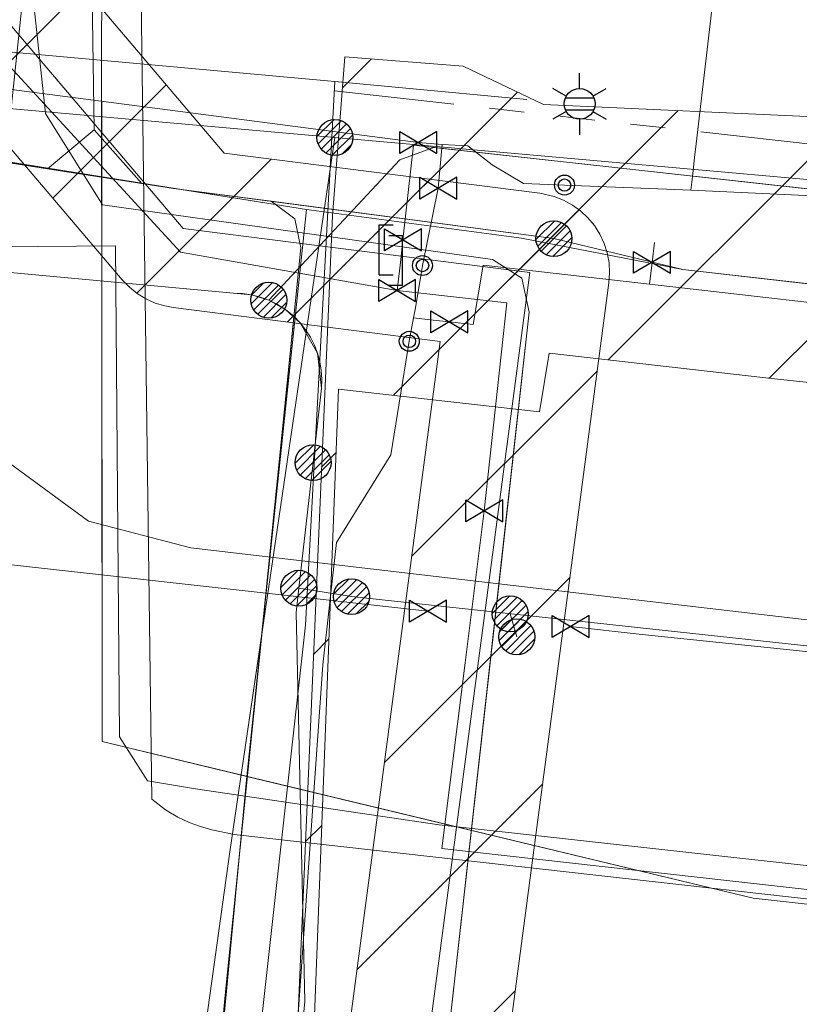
# Model space of a CAD drawing. Header units: metres. Extents: x 197355 to 199157, y 355772 to 356286.
# Tile 202 of 256: x 198073 to 198093, y 356124 to 356149. Entities that reach past the tile are written whole.
import ezdxf
from ezdxf.enums import TextEntityAlignment as Align
from ezdxf.lldxf.tags import DXFTag

# ---------------------------------------------------------------- set-up
doc = ezdxf.new("R2010")
doc.units = ezdxf.units.M
doc.linetypes.add('RI-GWA', pattern=[18.450000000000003, 6, -1.8, 1.75, -1.8, 1.75, -1.8, 1.75, -1.8])
for name, color, linetype, lineweight in [('B-WE-KL-BRANDSTOF_ENEXISNETBEHEERB.V.-G', 40, 'KL-BRANDSTOF-N', 18), ('B-WE-KL-BRANDSTOF_ENEXISNETBEHEERB.V.-V', 40, 'Continuous', 18), ('B-WE-KL-DATA_ENEXISNETBEHEERB.V.-G', 90, 'KL-DATA-N', 18), ('B-WE-KL-DATA_HULPSTUK_KPNB.V.-S', 90, 'Continuous', 25), ('B-WE-KL-DATA_KABELBUNDEL_KPNB.V.-G', 90, 'Continuous', 18), ('B-WE-KL-DATA_KABELBUNDEL_ZIGGOB.V.-G', 94, 'Continuous', 18), ('B-WE-KL-DATA_TELECOM_EUROFIBERNEDERLANDB.V.-G', 98, 'KL-TELECOM-ALGEMEEN-N', 18), ('B-WE-KL-DATA_TELECOM_REGGEFIBEROPERATORB.V.-G', 90, 'KL-TELECOM-ALGEMEEN-N', 18), ('B-WE-KL-DATA_TELECOM_TMOBILENETHERLANDSB.V.-G', 128, 'KL-TELECOM-ALGEMEEN-N', 18), ('B-WE-KL-DATA_TELECOM_ZIGGOB.V.-G', 94, 'KL-TELECOM-ALGEMEEN-N', 18), ('B-WE-KL-DATA_ZIGGOB.V.-G', 94, 'KL-DATA-N', 18), ('B-WE-KL-ET_LS_ENEXISNETBEHEERB.V.-G', 190, 'KL-LS-N', 18), ('B-WE-KL-ET_LS_HULPSTUK_ENEXISNETBEHEERB.V.-G', 190, 'Continuous', 18), ('B-WE-KL-ET_LS_HULPSTUK_ENEXISNETBEHEERB.V.-S', 190, 'Continuous', 25), ('B-WE-KL-ET_LS_KABELBUNDEL_ENEXISNETBEHEERB.V.-G', 190, 'KL-BUNDEL-N', 18), ('B-WE-KL-ET_MS_10 kV_ENEXISNETBEHEERB.V.-G', 130, 'KL-MS-N', 18), ('B-WE-KL-ET_MS_ENEXISNETBEHEERB.V.-G', 130, 'KL-MS-N', 18), ('B-WE-KL-ET_MS_HULPSTUK_MOF_ENEXISNETBEHEERB.V.-S', 130, 'Continuous', 25), ('B-WE-KL-GAS_HD_ENEXISNETBEHEERB.V.-G', 30, 'KL-GAS-HD-N', 18), ('B-WE-KL-GAS_HULPSTUK_ENEXISNETBEHEERB.V.-S', 30, 'Continuous', 25), ('B-WE-KL-GAS_LD_ENEXISNETBEHEERB.V.-G', 50, 'KL-GAS-LD-N', 18), ('B-WE-KL-GAS_LD_HOOFDLEIDING_30 MBAR_PVC_160_ENEXISNETBEHEERB.V.-G', 50, 'KL-GAS-LD-N', 18), ('B-WE-KL-GAS_LD_HOOFDLEIDING_30 MBAR_PVC_ENEXISNETBEHEERB.V.-G', 50, 'KL-GAS-LD-N', 18), ('B-WE-KL-WATER_HULPSTUK_NVWATERLEIDINGMAATSCHAPPIJLIMBURG-S', 170, 'Continuous', 25), ('B-WE-KL-WATER_TRANSPORTLEIDING_NVWATERLEIDINGMAATSCHAPPIJLIMBURG-G', 170, 'KL-WATER-TR-N', 18), ('B-WE-KL-WATER_TRANSPORTLEIDING_NVWATERLEIDINGMAATSCHAPPIJLIMBURG-V', 170, 'Continuous', 18), ('B-WE-RI-GWA_GEMEENTEROERMOND-G', 30, 'RI-GWA', 18)]:
    doc.layers.add(name, color=color, linetype=linetype, lineweight=lineweight)
doc.styles.add('NLCS-ISO', font='NLCS-ISO.ttf')
doc.styles.get("Standard").update_dxf_attribs({"font": 'isocp.shx'})
tags = doc.linetypes.add('KL-BRANDSTOF-N', pattern='A,4,-0.5,[105,NLCS.SHX,S=0.5,R=0,X=0.75,Y=0],-2,4,-1,["B",Standard,S=1,R=0,X=-0.15,Y=-0.5],-1.5', length=13).pattern_tags.tags
tags[18] = DXFTag(74, 10)
doc.linetypes.add('KL-BUNDEL-N', pattern='A,28,-5,[103,NLCS.SHX,S=1.25,R=0,X=0,Y=0],-5,[103,NLCS.SHX,S=1.25,R=0,X=0,Y=0],-5,[103,NLCS.SHX,S=1.25,R=0,X=0,Y=0],-5,[103,NLCS.SHX,S=1.25,R=0,X=0,Y=0],-5', length=53)
tags = doc.linetypes.add('KL-DATA-N', pattern='A,4,-1,[101,NLCS.SHX,S=0.5,R=0,X=0,Y=0],-1,4,-1,["D",Standard,S=1,R=0,X=-0.25,Y=-0.5],-1.5', length=12.5).pattern_tags.tags
tags[18] = DXFTag(74, 10)
tags = doc.linetypes.add('KL-GAS-HD-N', pattern='A,4,-1,[69,NLCS.SHX,S=0.5,R=0,X=0,Y=0],-1,4,-1,["H",Standard,S=1,R=0,X=0,Y=-0.5],-2', length=13).pattern_tags.tags
tags[18] = DXFTag(74, 10)
tags = doc.linetypes.add('KL-GAS-LD-N', pattern='A,4,-1,[69,NLCS.SHX,S=0.5,R=0,X=0,Y=0],-1,4,-1,["L",Standard,S=1,R=0,X=0.25,Y=-0.5],-2', length=13).pattern_tags.tags
tags[18] = DXFTag(74, 10)
tags = doc.linetypes.add('KL-LS-N', pattern='A,4,-1,[103,NLCS.SHX,S=0.75,R=0,X=0,Y=0],-1,4,-1,["L",Standard,S=1,R=0,X=0,Y=-0.5],-2', length=13).pattern_tags.tags
tags[18] = DXFTag(74, 10)
tags = doc.linetypes.add('KL-MS-N', pattern='A,4,-1,[103,NLCS.SHX,S=0.75,R=0,X=0,Y=0],-1,4,-1,["M",Standard,S=1,R=0,X=0,Y=-0.5],-2', length=13).pattern_tags.tags
tags[18] = DXFTag(74, 10)
doc.linetypes.add('KL-TELECOM-ALGEMEEN-N', pattern='A,7,-1,[101,NLCS.SHX,S=0.5,R=0,X=0,Y=0],-1', length=9)
doc.linetypes.add('KL-WATER-TR-N', pattern='A,7,-0.5,[168,NLCS.SHX,S=0.75,R=0,X=0.75,Y=0],-2,[168,NLCS.SHX,S=0.75,R=0,X=0.75,Y=0],-2', length=11.5)
pattern_1 = [(45, (0, 0), (-2.245064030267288, 2.245064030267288), [])]

# ---------------------------------------------------------------- blocks, each defined once
blk = doc.blocks.new('SKL-ET_HULP_MOF-SO')
h = blk.add_hatch()
h.set_pattern_fill('ANSI31', color=256, scale=6, style=0)
h.set_pattern_definition([(45, (-2.250000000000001, -126.9820083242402), (-0.5303300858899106, 0.5303300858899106), [])])
edge = h.paths.add_edge_path()
edge.add_arc((0, 0), 2.25, 0, 360)
at = {"linetype": 'Continuous'}
blk.add_circle((0, 0), 2.25, dxfattribs=at)
blk = doc.blocks.new('SKL-WTB_HULP_AFSLUITER-SO')
for p, q in [((2.303946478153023, 1.373199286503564), (-2.303946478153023, -1.373199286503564)), ((-2.303946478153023, 1.373199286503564), (2.303946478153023, -1.373199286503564)), ((2.303946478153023, -1.373199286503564), (2.303946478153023, 1.373199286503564))]:
    blk.add_line(p, q)
at = {"ltscale": 0.1}
blk.add_line((-2.303946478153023, -1.373199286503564), (-2.303946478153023, 1.373199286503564), dxfattribs=at)
blk = doc.blocks.new('SKL-WTB_HULP_VERLOOPSTUK-SO')
for p, q in [((-0.5394858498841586, -0.3828538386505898), (-0.5394858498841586, 0.8671461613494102)), ((-0.5394858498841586, 0.8671461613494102), (-0.1930833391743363, 0.8671461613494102)), ((0.04827083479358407, 0.5980948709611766), (-0.2981316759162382, 0.5980948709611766)), ((0.04827083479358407, -0.6519051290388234), (0.04827083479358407, 0.5980948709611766)), ((-0.5394858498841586, -0.3828538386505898), (-0.1930833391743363, -0.3828538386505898)), ((0.04827083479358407, -0.6519051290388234), (-0.2981316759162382, -0.6519051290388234))]:
    blk.add_line(p, q)
blk = doc.blocks.new('B-SIE-WEG_LICHTMAST-SO')
at = {"ltscale": 0.1}
for p, q in [((2.544954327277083e-10, 0.3857625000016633), (5.089692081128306e-10, 0.77152500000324)), ((-0.3340803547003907, 0.1928812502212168), (-0.6681599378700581, 0.3857625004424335)), ((0.3340803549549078, 0.1928812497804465), (0.6681599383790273, 0.3857624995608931)), ((-0.3340803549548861, -0.1928812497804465), (-0.6681599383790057, -0.3857624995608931)), ((0.3340803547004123, -0.1928812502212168), (0.6681599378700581, -0.3857625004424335)), ((-2.544954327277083e-10, -0.3857625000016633), (-5.089475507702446e-10, -0.77152500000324))]:
    blk.add_line(p, q, dxfattribs=at)
at = {"flags": 128}
for points in [[(-0.3543824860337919, 0.1523999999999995), (0.3543824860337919, 0.1523999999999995)], [(-0.3543824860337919, -0.1523999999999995), (0.3543824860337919, -0.1523999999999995)]]:
    blk.add_lwpolyline(points, dxfattribs=at)
at = {"ltscale": 0.1}
blk.add_circle((0, 0), 0.3857625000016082, dxfattribs=at)
at = {"style": 'NLCS-ISO'}
blk.add_attdef('TYPE', text='', height=0.54864, dxfattribs=at).set_placement((5.089692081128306e-10, 0.77152500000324), align=Align.BOTTOM_CENTER)
blk = doc.blocks.new('SIE-WEG_AFVALBAK_TYPE_01')
for centre, radius in [((0, 0), 0.25), ((-2.384185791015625e-10, 0), 0.1558781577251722)]:
    blk.add_circle(centre, radius)

msp = doc.modelspace()

# ---------------------------------------------------------------- hatches: boundary and pattern name
at = {"layer": 'B-WE-KL-BRANDSTOF_ENEXISNETBEHEERB.V.-V'}
h = msp.add_hatch(dxfattribs=at)
h.set_pattern_fill('ANSI31', color=256, style=0)
h.set_pattern_definition(pattern_1)
h.paths.add_polyline_path([(198083.254, 356119.038), (198083.506, 356119.071), (198083.751, 356119.136), (198083.985, 356119.231), (198084.205, 356119.355), (198084.407, 356119.505), (198084.59, 356119.68), (198084.749, 356119.878), (198084.882, 356120.093), (198084.986, 356120.322), (198085.061, 356120.565), (198085.1, 356120.771), (198087.954, 356142.369), (198087.971, 356142.622), (198087.956, 356142.873), (198087.91, 356143.122), (198087.832, 356143.362), (198087.725, 356143.593), (198087.589, 356143.806), (198087.429, 356144), (198087.245, 356144.173), (198087.04, 356144.321), (198086.818, 356144.443), (198086.581, 356144.536), (198086.224, 356144.615), (198078.32, 356145.624), (198070.8, 356154.484), (198070.623, 356154.747), (198070.452, 356154.933), (198070.257, 356155.097), (198070.046, 356155.233), (198069.817, 356155.343), (198069.577, 356155.422), (198069.33, 356155.471), (198069.076, 356155.488), (198068.824, 356155.473), (198068.577, 356155.426), (198068.336, 356155.349), (198068.106, 356155.241), (198067.894, 356155.106), (198067.698, 356154.944), (198067.526, 356154.76), (198067.378, 356154.555), (198067.256, 356154.332), (198067.164, 356154.098), (198067.102, 356153.852), (198067.075, 356153.644), (198067.074, 356153.252), (198067.113, 356153.003), (198067.156, 356152.842), (198067.245, 356152.607), (198067.365, 356152.384), (198067.54, 356152.143), (198075.772, 356142.444), (198075.948, 356142.261), (198076.144, 356142.104), (198076.361, 356141.971), (198076.591, 356141.867), (198076.833, 356141.793), (198077.043, 356141.754), (198083.725, 356140.901), (198081.134, 356121.295), (198081.117, 356121.044), (198081.132, 356120.79), (198081.178, 356120.543), (198081.255, 356120.302), (198081.363, 356120.072), (198081.499, 356119.858), (198081.659, 356119.664), (198081.844, 356119.49), (198082.048, 356119.343), (198082.271, 356119.221), (198082.505, 356119.129), (198082.75, 356119.067), (198083.003, 356119.036)])
at = {"layer": 'B-WE-KL-WATER_TRANSPORTLEIDING_NVWATERLEIDINGMAATSCHAPPIJLIMBURG-V'}
h = msp.add_hatch(dxfattribs=at)
h.set_pattern_fill('ANSI31', color=256, style=0)
h.set_pattern_definition(pattern_1)
h.paths.add_polyline_path([(198389.278, 356067.428), (198388.506, 356061.701), (198372.807, 356064.307), (198345.277, 356068.972), (198296.896, 356076.118), (198259.498, 356081.427), (198235.246, 356084.454), (198216.515, 356086.349), (198194.901, 356088.51), (198135.299, 356094.59), (198109.688, 356097.333), (198086.142, 356099.906), (198078.905, 356100.702), (198079.343, 356104.678), (198081.03, 356144.048), (198081.344, 356148.036), (198084.307, 356147.803), (198086.311, 356146.842), (198100.983, 356146.174), (198129.159, 356145.017), (198157.923, 356141.988), (198157.276, 356138.061), (198148.18, 356139.04), (198147.803, 356134.565), (198144.093, 356134.914), (198137.97, 356135.561), (198127.752, 356136.682), (198114.996, 356138.114), (198114.468, 356137.472), (198109.686, 356138.185), (198099.361, 356139.201), (198092.099, 356139.969), (198086.461, 356140.613), (198086.211, 356139.145), (198081.185, 356139.712), (198079.84, 356104.623), (198082.514, 356104.354), (198082.585, 356105.058), (198094.446, 356103.386), (198128.562, 356099.679), (198134.705, 356099.009), (198152.971, 356096.977), (198153.08, 356097.193), (198153.569, 356097.091), (198154.567, 356101.856), (198168.965, 356099.088), (198182.123, 356096.23), (198183.65, 356095.928), (198198.655, 356094.104), (198236.876, 356089.801), (198265.105, 356086.274), (198282.268, 356084.023), (198322.361, 356077.998), (198345.281, 356074.424), (198378.131, 356069.36)])

# ---------------------------------------------------------------- linework, layer by layer
at = {"layer": 'B-WE-KL-BRANDSTOF_ENEXISNETBEHEERB.V.-G', "linetype": 'ByBlock', "ltscale": 0.5, "flags": 128}
for points in [[(198085.1, 356120.771), (198087.954, 356142.369), (198087.971, 356142.622), (198087.956, 356142.873), (198087.91, 356143.122), (198087.832, 356143.362), (198087.725, 356143.593), (198087.589, 356143.806), (198087.429, 356144), (198087.245, 356144.173), (198087.04, 356144.321), (198086.818, 356144.443), (198086.581, 356144.536), (198086.224, 356144.615), (198078.32, 356145.624), (198070.8, 356154.484)], [(198067.54, 356152.143), (198075.772, 356142.444), (198075.948, 356142.261), (198076.144, 356142.104), (198076.361, 356141.971), (198076.591, 356141.867), (198076.833, 356141.793), (198077.043, 356141.754), (198083.725, 356140.901), (198081.134, 356121.295)]]:
    msp.add_lwpolyline(points, dxfattribs=at)
at = {"layer": 'B-WE-KL-DATA_ENEXISNETBEHEERB.V.-G', "ltscale": 0.5, "flags": 128}
for points in [[(198083.97, 356123.834), (198085.303, 356135.761)], [(198079.352, 356134.456), (198078.342, 356124.445)]]:
    msp.add_lwpolyline(points, dxfattribs=at)
at = {"layer": 'B-WE-KL-DATA_KABELBUNDEL_KPNB.V.-G', "ltscale": 0.5, "flags": 128}
for points in [[(198068.988, 356147.091), (198069.652, 356147.031), (198081.094, 356146.013)], [(198075.08, 356103.837), (198078.467, 356128.121), (198081.094, 356146.013)], [(198081.094, 356146.013), (198122.762, 356142.304), (198133.958, 356141.189)], [(198078.015, 356124.884), (198078.467, 356128.121), (198079.36, 356134.207)]]:
    msp.add_lwpolyline(points, dxfattribs=at)
at = {"layer": 'B-WE-KL-DATA_KABELBUNDEL_ZIGGOB.V.-G', "ltscale": 0.5, "flags": 128}
for points in [[(198075.577, 356160.145), (198075.253, 356148.795), (198075.257, 356145.029)], [(198069.148, 356146.003), (198075.257, 356145.029)], [(198075.257, 356145.029), (198075.27, 356130.882), (198078.889, 356130.012)], [(198075.257, 356145.029), (198080.379, 356144.212)], [(198079.299, 356133.919), (198080.379, 356144.212)], [(198080.379, 356144.212), (198085.766, 356143.495), (198089.804, 356142.708)], [(198089.804, 356142.708), (198134.378, 356137.593)], [(198078.889, 356130.012), (198079.299, 356133.919)], [(198075.804, 356102.795), (198077.266, 356112.96), (198078.889, 356130.012)], [(198078.889, 356130.012), (198091.564, 356126.964), (198120.767, 356123.711), (198140.144, 356121.057), (198141.138, 356121.579), (198137.602, 356096.829), (198137.506, 356095.335)]]:
    msp.add_lwpolyline(points, dxfattribs=at)
at = {"layer": 'B-WE-KL-DATA_TELECOM_EUROFIBERNEDERLANDB.V.-G', "ltscale": 0.5, "flags": 128}
for points in [[(198036.1, 356141.5), (198036.3, 356141), (198038.4, 356142.7), (198040.1, 356143), (198075.6, 356143.3), (198075.7, 356131), (198076.4, 356129.9), (198077.6, 356129.7), (198083.7, 356128.8), (198117.9, 356125), (198139.9, 356121.8), (198162.1, 356117.6), (198172.4, 356115.8), (198173.9, 356116.9), (198176.705, 356128.757), (198183.588, 356127.482), (198188.135, 356126.639), (198206, 356124.6), (198231.4, 356121.5), (198276.4, 356115.8), (198320, 356109.6), (198372.8, 356101.5), (198393.406, 356098.066)], [(198036.1, 356141.5), (198036.3, 356141), (198038.4, 356142.7), (198040.1, 356143), (198075.6, 356143.3), (198075.7, 356131), (198076.4, 356129.9), (198077.6, 356129.7), (198083.7, 356128.8), (198117.9, 356125), (198139.9, 356121.8), (198162.1, 356117.6), (198172.4, 356115.8), (198173.9, 356116.9), (198176.7, 356128.76), (198183.59, 356127.48), (198188.13, 356126.64), (198206, 356124.6), (198231.4, 356121.5), (198276.4, 356115.8), (198320, 356109.6), (198372.8, 356101.5), (198393.406, 356098.066)]]:
    msp.add_lwpolyline(points, dxfattribs=at)
at = {"layer": 'B-WE-KL-DATA_TELECOM_REGGEFIBEROPERATORB.V.-G', "ltscale": 0.5, "flags": 128}
msp.add_lwpolyline([(198069.535, 356203.695), (198069.147, 356195.679), (198068.879, 356189.854), (198068.929, 356189.719), (198069.094, 356189.659), (198075.555, 356189.126), (198075.931, 356159.456), (198074.987, 356157.548), (198074.01, 356156.463), (198071.143, 356129.22), (198069.911, 356120.313), (198067.526, 356106.766), (198063.47, 356089.379), (198059.406, 356067.789), (198058.063, 356062.116), (198055.813, 356051.496), (198051.801, 356028.905), (198051.886, 356028.469), (198052.21, 356028.232), (198052.99, 356028.141)], dxfattribs=at)
at = {"layer": 'B-WE-KL-DATA_TELECOM_TMOBILENETHERLANDSB.V.-G', "ltscale": 0.5, "flags": 128}
msp.add_lwpolyline([(198070.253, 356220.024), (198069.819, 356215.16), (198069.359, 356208.09), (198069.199, 356197.33), (198069.199, 356188.997), (198069.498, 356188.663), (198073.071, 356188.255), (198075.418, 356187.986), (198075.72, 356187.652), (198076.065, 356163.291), (198076.509, 356129.438), (198076.856, 356129.172), (198077.159, 356128.989), (198077.446, 356128.858), (198077.729, 356128.757), (198078.011, 356128.676), (198078.572, 356128.556), (198123.112, 356123.546), (198126.022, 356123.176), (198128.932, 356122.726), (198145.282, 356120.086), (198148.542, 356119.576), (198151.772, 356118.946), (198164.849, 356116.363), (198173.054, 356114.621), (198174.031, 356114.408), (198179.789, 356113.148), (198180.57, 356112.977), (198180.748, 356112.938), (198181.263, 356115.164), (198182.73, 356121.524), (198184.049, 356127.241), (198184.415, 356127.499), (198194.004, 356126.374), (198242.348, 356120.713), (198317.378, 356110.487), (198377.88, 356101.129), (198393.462, 356098.483)], dxfattribs=at)
at = {"layer": 'B-WE-KL-DATA_TELECOM_ZIGGOB.V.-G', "ltscale": 0.5, "flags": 128}
for points in [[(197882.172, 355971.043), (197881.848, 355972.849), (197876.845, 355971.917), (197873.462, 355970.397), (197873.225, 355969.441), (197872.808, 355960.44), (197882.54, 355917.913), (197889.614, 355876.822), (197897.132, 355872.545), (197900.232, 355872.938), (197917.417, 355875.015), (197926.015, 355875.976), (197936.097, 355877.03), (197944.239, 355877.752), (197954.023, 355878.398), (197964.572, 355878.866), (198003.487, 355880.874), (198006.415, 355881.035), (198007.214, 355881.262), (198014.258, 355885.587), (198019.949, 355920.24), (198025.587, 355954.939), (198025.573, 355955.461), (198025.323, 355956.026), (198025.411, 355956.906), (198032.53, 356008.698), (198032.638, 356009.1), (198032.883, 356009.439), (198033.234, 356009.672), (198033.647, 356009.769), (198046.414, 356008.147), (198046.835, 356008.168), (198047.357, 356008.425), (198047.607, 356008.874), (198050.139, 356024.349), (198055.485, 356054.413), (198063.771, 356094.593), (198063.929, 356095.336), (198064.441, 356097.614), (198064.453, 356097.65), (198064.852, 356098.557), (198065.65, 356099.646), (198066.435, 356100.356), (198067.705, 356101.135), (198068.425, 356101.447), (198070.006, 356101.902), (198071.736, 356102.121), (198073.562, 356102.099), (198075.54, 356101.831), (198075.692, 356101.929), (198075.804, 356102.795), (198077.266, 356112.96), (198078.889, 356130.012), (198080.379, 356144.212), (198069.148, 356146.003), (198068.787, 356179.08), (198068.811, 356180.614), (198069.185, 356181.162), (198069.617, 356181.375), (198070.115, 356181.424), (198076.202, 356180.733), (198082.163, 356180.047)], [(197358.994, 356027.575), (197372.174, 356023.752), (197446.185, 356002.035), (197514.325, 355983.011), (197519.478, 355981.578), (197519.937, 355981.362), (197520.285, 355981.021), (197520.503, 355980.597), (197520.577, 355980.149), (197520.525, 355979.74), (197518.205, 355971.195), (197535.281, 355966.606), (197536.16, 355969.499), (197536.822, 355970.716), (197537.411, 355971.427), (197538.103, 355972.038), (197539.296, 355972.735), (197540.168, 355973.037), (197541.075, 355973.2), (197552.959, 355974.095), (197556.672, 355974.053), (197561.499, 355974.223), (197564.706, 355974.485), (197568.052, 355974.93), (197568.273, 355975.28), (197567.828, 355999.47), (197568.148, 355999.629), (197571.736, 356000.27), (197573.761, 356000.715), (197576.795, 356001.499), (197581.126, 356002.877), (197585.161, 356004.446), (197589.361, 356006.395), (197593.353, 356008.659), (197596.492, 356010.595), (197598.471, 356012.067), (197605.674, 356017.86), (197613.526, 356025.42), (197616.074, 356027.712), (197630.198, 356040.934), (197632.17, 356042.807), (197642.175, 356051.048), (197643.501, 356052.17), (197644.994, 356053.473), (197645.402, 356054.249), (197645.755, 356054.716), (197652.926, 356060.15), (197653.3, 356060.304), (197654.01, 356060.403), (197654.451, 356060.612), (197657.821, 356062.883), (197664.819, 356067.894), (197678.172, 356076.721), (197684.607, 356080.318), (197689.154, 356082.756), (197696.365, 356086.454), (197706.352, 356091.212), (197720.993, 356097.74), (197741.292, 356106.325), (197767.257, 356117.744), (197791.881, 356129.992), (197792.901, 356130.521), (197806.217, 356136.252), (197806.776, 356136.432), (197808.051, 356136.559), (197810.344, 356136.2), (197811.915, 356136.348), (197815.421, 356137.4), (197821.984, 356139.217), (197828.038, 356140.721), (197834.81, 356142.189), (197838.476, 356142.944), (197849.35, 356144.74), (197857.154, 356145.729), (197864.125, 356146.397), (197869.268, 356146.739), (197877.188, 356146.727), (197883.987, 356146.55), (197895.291, 356146.053), (197907.435, 356144.712), (197957.963, 356139.902), (197970.15, 356139.297), (197980.617, 356138.997), (197999.534, 356138.779), (198016.844, 356138.914), (198028.993, 356139.065), (198030.88, 356139.187), (198032.622, 356139.456), (198033.553, 356139.709), (198035.601, 356140.815), (198036.544, 356141.51), (198037.517, 356142.402), (198038.335, 356143.332), (198039.277, 356144.87), (198039.654, 356145.779), (198040.351, 356148.229), (198040.509, 356148.558), (198040.72, 356148.747), (198040.946, 356148.788), (198050.017, 356147.496), (198060.19, 356145.867), (198068.789, 356146.061), (198080.379, 356144.212), (198085.766, 356143.495), (198089.804, 356142.708), (198134.378, 356137.593), (198147.197, 356136.183), (198147.563, 356135.856), (198147.954, 356134.783), (198148.191, 356134.576), (198150.79, 356134.186), (198153.434, 356134.051), (198153.658, 356134.203), (198154.175, 356135.145), (198154.35, 356135.324), (198154.628, 356135.439), (198160.381, 356134.76), (198165.576, 356134.156), (198178.026, 356132.673), (198189.728, 356130.519), (198192.217, 356129.97), (198195.345, 356129.025), (198197.381, 356128.247), (198201.377, 356126.438), (198204.396, 356125.245), (198207.482, 356124.237), (198210.368, 356123.477), (198213.308, 356122.877), (198219.702, 356122.083), (198220.062, 356122.15), (198220.303, 356122.469), (198220.623, 356122.581), (198228.029, 356121.707), (198228.473, 356121.504), (198228.489, 356121.485), (198228.549, 356121.37), (198228.671, 356121.163), (198228.685, 356121.149), (198229.041, 356120.983), (198234.092, 356120.354), (198234.532, 356120.116), (198234.847, 356119.752), (198234.993, 356119.087), (198234.835, 356117.753), (198232.816, 356101.024), (198232.809, 356100.917), (198232.811, 356100.816), (198232.92, 356100.403), (198233.177, 356100.045), (198233.552, 356099.785), (198233.999, 356099.654), (198243.875, 356098.391), (198305.969, 356089.95), (198325.963, 356086.989), (198382.794, 356078.111), (198390.539, 356076.791)]]:
    msp.add_lwpolyline(points, dxfattribs=at)
at = {"layer": 'B-WE-KL-DATA_ZIGGOB.V.-G', "ltscale": 0.5, "flags": 128}
msp.add_lwpolyline([(198070.004, 356220.046), (198069.743, 356217.045), (198068.609, 356197.416), (198072.741, 356189.204), (198075.433, 356181.169), (198075.669, 356163.335), (198075.253, 356148.795), (198075.27, 356130.882), (198091.564, 356126.964), (198120.767, 356123.711), (198140.144, 356121.057), (198141.138, 356121.579), (198137.602, 356096.829), (198137.506, 356095.335)], dxfattribs=at)
at = {"layer": 'B-WE-KL-ET_LS_ENEXISNETBEHEERB.V.-G', "ltscale": 0.5, "flags": 128}
for points in [[(198080.547, 356137.869), (198080.759, 356139.736), (198080.659, 356140.608), (198080.224, 356141.371), (198079.863, 356141.7), (198079.439, 356141.94), (198079.006, 356142.074), (198071.063, 356142.803), (198069.745, 356143.77), (198069.162, 356145.296), (198068.641, 356187.514), (198068.513, 356194.029), (198068.499, 356195.165), (198068.548, 356195.339), (198068.657, 356206.446), (198069.241, 356217.539), (198069.446, 356220.095)], [(198079.439, 356141.94), (198082.722, 356145.455), (198083.56, 356145.765), (198094.222, 356144.582), (198094.774, 356145.024), (198098.137, 356175.443), (198097.695, 356175.995), (198095.999, 356176.182)], [(198080.547, 356137.869), (198080.191, 356134.723)], [(198079.88, 356119.665), (198080.341, 356124.375), (198080.122, 356134.112), (198080.191, 356134.723)], [(198081.508, 356134.513), (198080.191, 356134.723)], [(198128.661, 356129.209), (198092.745, 356133.294), (198081.508, 356134.513)], [(198085.483, 356134.082), (198085.649, 356133.506)]]:
    msp.add_lwpolyline(points, dxfattribs=at)
at = {"layer": 'B-WE-KL-ET_LS_HULPSTUK_ENEXISNETBEHEERB.V.-G', "ltscale": 0.5, "flags": 128}
for points in [[(198083.97, 356123.834), (198085.302, 356135.76)], [(198080.341, 356124.375), (198080.122, 356134.112)]]:
    msp.add_lwpolyline(points, dxfattribs=at)
at = {"layer": 'B-WE-KL-ET_LS_KABELBUNDEL_ENEXISNETBEHEERB.V.-G', "ltscale": 0.5, "flags": 128}
for points in [[(198069.446, 356220.095), (198069.241, 356217.539), (198069.051, 356214.768), (198068.89, 356211.996), (198068.759, 356209.222), (198068.657, 356206.446), (198068.586, 356203.67), (198068.543, 356200.893), (198068.531, 356198.116), (198068.548, 356195.339), (198068.499, 356195.165), (198068.513, 356194.029), (198068.641, 356187.514), (198069.162, 356145.296), (198069.224, 356144.887), (198069.344, 356144.491), (198069.519, 356144.116), (198069.745, 356143.77), (198070.019, 356143.459), (198070.334, 356143.191), (198070.685, 356142.971), (198071.063, 356142.803), (198078.555, 356142.116), (198078.782, 356142.107), (198079.006, 356142.074), (198079.226, 356142.018), (198079.439, 356141.94), (198079.658, 356141.832), (198079.863, 356141.7), (198080.053, 356141.545), (198080.224, 356141.371), (198080.361, 356141.198), (198080.48, 356141.012), (198080.58, 356140.815), (198080.659, 356140.608), (198080.717, 356140.395), (198080.753, 356140.177), (198080.767, 356139.957), (198080.759, 356139.736), (198080.547, 356137.869)], [(198080.547, 356137.869), (198080.191, 356134.723)], [(198083.97, 356123.834), (198085.302, 356135.76)], [(198080.122, 356134.112), (198080.191, 356134.723)], [(198081.508, 356134.513), (198080.191, 356134.723)], [(198128.661, 356129.209), (198092.745, 356133.294), (198081.508, 356134.513)], [(198080.341, 356124.375), (198080.122, 356134.112)], [(198079.88, 356119.665), (198080.341, 356124.375)]]:
    msp.add_lwpolyline(points, dxfattribs=at)
at = {"layer": 'B-WE-KL-ET_MS_10 kV_ENEXISNETBEHEERB.V.-G', "ltscale": 0.5, "flags": 128}
for points in [[(198068.672, 356220.163), (198068.187, 356213.014), (198067.877, 356201.21), (198067.873, 356200.21), (198067.874, 356198.863), (198067.881, 356197.517), (198067.997, 356158.729), (198068.187, 356151.431), (198068.176, 356151.121), (198068.17, 356150.811), (198068.874, 356145.121), (198071.089, 356139.832), (198071.853, 356138.821), (198072.791, 356137.969), (198074.927, 356136.403), (198077.49, 356135.736), (198110.119, 356131.92), (198120.698, 356130.62), (198165.179, 356124.92)], [(198068.672, 356220.163), (198068.187, 356213.014), (198067.877, 356201.21), (198067.873, 356200.21), (198067.874, 356198.863), (198067.881, 356197.517), (198067.997, 356158.729), (198068.187, 356151.431), (198068.176, 356151.121), (198068.17, 356150.811), (198068.874, 356145.121), (198071.089, 356139.832), (198071.853, 356138.821), (198072.791, 356137.969), (198074.927, 356136.403), (198077.49, 356135.736), (198110.119, 356131.92), (198120.698, 356130.62), (198140.639, 356128.065)], [(198068.672, 356220.163), (198068.187, 356213.014), (198067.877, 356201.21), (198067.873, 356200.21), (198067.874, 356198.863), (198067.881, 356197.517), (198067.997, 356158.729), (198068.187, 356151.431), (198068.176, 356151.121), (198068.17, 356150.811), (198068.874, 356145.121), (198071.089, 356139.832), (198071.853, 356138.821), (198072.791, 356137.969), (198074.927, 356136.403), (198077.49, 356135.736), (198110.119, 356131.92), (198120.698, 356130.62), (198149.209, 356126.967)], [(198068.672, 356220.163), (198068.187, 356213.014), (198067.877, 356201.21), (198067.873, 356200.21), (198067.874, 356198.863), (198067.881, 356197.517), (198067.997, 356158.729), (198068.187, 356151.431), (198068.176, 356151.121), (198068.17, 356150.811), (198068.874, 356145.121), (198071.089, 356139.832), (198071.853, 356138.821), (198072.791, 356137.969), (198074.927, 356136.403), (198077.49, 356135.736), (198110.119, 356131.92), (198120.698, 356130.62), (198165.179, 356124.92)], [(198068.672, 356220.163), (198068.187, 356213.014), (198067.877, 356201.21), (198067.873, 356200.21), (198067.874, 356198.863), (198067.881, 356197.517), (198067.997, 356158.729), (198068.187, 356151.431), (198068.176, 356151.121), (198068.17, 356150.811), (198068.874, 356145.121), (198071.089, 356139.832), (198071.853, 356138.821), (198072.791, 356137.969), (198074.927, 356136.403), (198077.49, 356135.736), (198110.119, 356131.92), (198120.698, 356130.62), (198139.647, 356128.192)], [(198068.672, 356220.163), (198068.187, 356213.014), (198067.877, 356201.21), (198067.873, 356200.21), (198067.874, 356198.863), (198067.881, 356197.517), (198067.997, 356158.729), (198068.187, 356151.431), (198068.176, 356151.121), (198068.17, 356150.811), (198068.874, 356145.121), (198071.089, 356139.832), (198071.853, 356138.821), (198072.791, 356137.969), (198074.927, 356136.403), (198077.49, 356135.736), (198110.119, 356131.92), (198120.698, 356130.62), (198134.619, 356128.836)], [(198086.576, 356143.48), (198077.052, 356144.739), (198076.263, 356144.862), (198075.063, 356146.204), (198075.011, 356150.092), (198074.721, 356175.825)], [(198078.522, 356101.485), (198076.367, 356101.728), (198075.765, 356102.507), (198077.331, 356113.428), (198078.342, 356124.445), (198080.239, 356143.251), (198080.092, 356143.978), (198079.494, 356144.416), (198077.052, 356144.739), (198069.778, 356145.878), (198069.331, 356146.132), (198069.146, 356146.606), (198069.065, 356153.437), (198069.039, 356155.276), (198069.388, 356156.685), (198069.452, 356158.104), (198068.556, 356158.016)], [(198036.33, 356141.34), (198037.392, 356142.276), (198038.334, 356143.332), (198039.092, 356144.508), (198039.658, 356145.787), (198040.335, 356148.012), (198040.509, 356148.493), (198040.926, 356148.787), (198049.791, 356147.533), (198060.233, 356145.841), (198068.793, 356146.032), (198073.901, 356145.232), (198075.063, 356146.204), (198075.011, 356150.092), (198074.516, 356151.94), (198074.159, 356154.01)], [(198096.668, 356051.349), (198098.13, 356051.139), (198098.878, 356051.595), (198099.172, 356052.421), (198103.032, 356080.158), (198103.747, 356085.107), (198104.797, 356091.406), (198101.896, 356097.347), (198101.323, 356098.248), (198100.326, 356098.632), (198080.704, 356098.353), (198080.043, 356098.658), (198079.859, 356099.363), (198080.377, 356103.042), (198081.782, 356112.833), (198083.97, 356123.834), (198085.959, 356141.638), (198085.773, 356142.49), (198085.036, 356142.955), (198075.277, 356144.324), (198073.848, 356146.615), (198073.533, 356149.59)], [(198073.901, 356145.232), (198068.793, 356146.032)], [(198076.263, 356144.862), (198073.901, 356145.232)], [(198079.494, 356144.416), (198077.052, 356144.739), (198076.263, 356144.862)], [(198086.576, 356143.48), (198089.803, 356142.707), (198134.378, 356137.593), (198147.197, 356136.183), (198147.444, 356136.024), (198147.597, 356135.774), (198147.88, 356134.939), (198148.062, 356134.692), (198148.331, 356134.544), (198153.138, 356134.023), (198153.47, 356134.053), (198153.71, 356134.285), (198154.031, 356134.909), (198154.341, 356135.232), (198154.773, 356135.349), (198163.826, 356134.353), (198177.943, 356132.762), (198189.728, 356130.519), (198194.637, 356129.264), (198199.337, 356127.368), (198208.645, 356123.91), (198218.432, 356122.233), (198219.702, 356122.083), (198220.008, 356122.113), (198220.377, 356122.531), (198220.623, 356122.581), (198223.83, 356122.203)]]:
    msp.add_lwpolyline(points, dxfattribs=at)
at = {"layer": 'B-WE-KL-ET_MS_ENEXISNETBEHEERB.V.-G', "ltscale": 0.5, "flags": 128}
for points in [[(198068.672, 356220.163), (198068.187, 356213.014), (198067.877, 356201.21), (198067.875, 356200.71), (198067.874, 356198.863), (198067.881, 356197.517), (198067.997, 356158.729), (198068.187, 356151.431), (198068.176, 356151.121), (198068.17, 356150.811), (198068.874, 356145.121), (198071.089, 356139.832), (198071.853, 356138.821), (198072.791, 356137.969), (198074.927, 356136.403), (198077.49, 356135.736), (198110.119, 356131.92), (198120.698, 356130.62), (198171.69, 356124.086), (198192.328, 356119.231), (198199.863, 356117.681), (198206.273, 356115.54), (198212.349, 356112.582), (198223.772, 356105.443)], [(198068.187, 356151.431), (198068.176, 356151.121), (198068.17, 356150.811), (198068.874, 356145.121), (198071.089, 356139.832), (198071.853, 356138.821), (198072.791, 356137.969), (198074.927, 356136.403), (198077.49, 356135.736), (198110.119, 356131.92)], [(198075.011, 356150.092), (198075.063, 356146.204)], [(198085.303, 356135.761), (198085.959, 356141.638), (198085.773, 356142.49), (198085.036, 356142.955), (198075.277, 356144.324), (198073.848, 356146.615), (198073.533, 356149.59)], [(198073.901, 356145.232), (198075.063, 356146.204)], [(198075.063, 356146.204), (198076.263, 356144.862)], [(198073.901, 356145.232), (198069.778, 356145.878)], [(198076.263, 356144.862), (198073.901, 356145.232)], [(198079.494, 356144.416), (198077.052, 356144.739), (198076.263, 356144.862)], [(198079.352, 356134.456), (198080.239, 356143.251), (198080.092, 356143.978), (198079.494, 356144.416)], [(198086.576, 356143.48), (198079.494, 356144.416)], [(198086.576, 356143.48), (198089.803, 356142.707), (198134.378, 356137.593), (198147.197, 356136.183), (198147.444, 356136.024), (198147.597, 356135.774), (198147.88, 356134.939), (198148.062, 356134.692), (198148.331, 356134.544), (198153.138, 356134.023), (198153.47, 356134.053), (198153.71, 356134.285), (198154.031, 356134.909), (198154.341, 356135.232), (198154.773, 356135.349), (198163.826, 356134.353), (198177.943, 356132.762)], [(198083.97, 356123.834), (198085.303, 356135.761)], [(198078.342, 356124.445), (198079.352, 356134.456)], [(198077.372, 356113.866), (198078.342, 356124.445)]]:
    msp.add_lwpolyline(points, dxfattribs=at)
at = {"layer": 'B-WE-KL-GAS_HD_ENEXISNETBEHEERB.V.-G', "ltscale": 0.5, "flags": 128}
msp.add_lwpolyline([(198069.069, 356153.488), (198069.065, 356153.437), (198077.297, 356143.738), (198085.971, 356142.631), (198083.117, 356121.033)], dxfattribs=at)
at = {"layer": 'B-WE-KL-GAS_LD_ENEXISNETBEHEERB.V.-G', "ltscale": 0.5, "flags": 128}
for points in [[(198082.797, 356143.452), (198083.063, 356145.82), (198084.485, 356145.66), (198094.719, 356144.527), (198097.313, 356167.967), (198098.192, 356175.94), (198096.002, 356176.18)], [(198082.741, 356142.955), (198082.797, 356143.452)], [(198069.916, 356135.655), (198083.422, 356134.146)], [(198086.995, 356133.762), (198088.784, 356133.563), (198106.944, 356131.678), (198120.325, 356130.171), (198165.814, 356125.023), (198171.394, 356124.41), (198174.717, 356127.164), (198175.048, 356130.145)]]:
    msp.add_lwpolyline(points, dxfattribs=at)
at = {"layer": 'B-WE-KL-GAS_LD_HOOFDLEIDING_30 MBAR_PVC_160_ENEXISNETBEHEERB.V.-G', "ltscale": 0.5, "flags": 128}
msp.add_lwpolyline([(198082.654, 356142.179), (198082.741, 356142.955)], dxfattribs=at)
at = {"layer": 'B-WE-KL-GAS_LD_HOOFDLEIDING_30 MBAR_PVC_ENEXISNETBEHEERB.V.-G', "ltscale": 0.5, "flags": 128}
for points in [[(198068.008, 356152.985), (198068.209, 356152.963), (198077.229, 356143.142), (198082.654, 356142.179), (198085.396, 356141.871), (198084.833, 356136.661)], [(198178.94, 356151.12), (198178.716, 356149.915), (198177.213, 356139.337), (198177.283, 356138.451), (198177.35, 356138.207), (198178.678, 356133.574), (198176.064, 356122.639), (198175.496, 356120.423), (198174.587, 356117.159), (198171.313, 356115.104), (198166.354, 356116.083), (198165.334, 356116.309), (198148.613, 356119.803), (198122.939, 356123.806), (198083.77, 356128.201), (198084.357, 356132.855), (198084.833, 356136.661)]]:
    msp.add_lwpolyline(points, dxfattribs=at)
at = {"layer": 'B-WE-KL-WATER_TRANSPORTLEIDING_NVWATERLEIDINGMAATSCHAPPIJLIMBURG-G', "ltscale": 0.5, "flags": 128}
for points in [[(198090.003, 356144.693), (198090.026, 356144.892), (198090.052, 356145.115), (198090.107, 356145.587), (198090.121, 356145.71), (198091.965, 356161.53)], [(198041.384, 356151.711), (198041.924, 356151.607), (198042.134, 356151.566), (198053.993, 356149.267), (198054.3, 356149.234), (198054.996, 356149.19), (198055.688, 356149.098), (198056.388, 356149.019), (198056.689, 356148.988), (198068.089, 356147.993), (198069.273, 356147.701), (198083.181, 356145.885), (198083.779, 356145.838)], [(198081.094, 356147.418), (198043.541, 356150.84)], [(198081.094, 356147.418), (198080.36, 356133.798), (198078.028, 356112.874), (198077.391, 356104.671)], [(198081.094, 356147.418), (198085.897, 356146.964)], [(198083.779, 356145.838), (198083.682, 356144.742), (198083.285, 356142.806)], [(198083.779, 356145.838), (198084.42, 356145.806), (198085.032, 356145.331), (198085.814, 356144.863), (198086.84, 356144.821)], [(198086.84, 356144.821), (198089.601, 356144.709), (198090.003, 356144.693), (198131.155, 356142.784), (198132.25, 356142.68), (198132.449, 356142.663)], [(198088.966, 356142.34), (198095.67, 356141.574), (198109.932, 356140.17), (198113.643, 356139.617), (198114.141, 356140.222), (198123.824, 356139.134), (198134.92, 356137.894), (198145.978, 356136.726), (198146.467, 356142.533), (198146.637, 356143.468), (198146.744, 356144.058)], [(198088.966, 356142.34), (198089.033, 356142.886), (198089.093, 356143.382)], [(198088.966, 356142.34), (198084.806, 356142.815), (198084.554, 356141.331), (198083.957, 356141.394), (198083.557, 356141.436), (198083.064, 356141.499)], [(198083.064, 356141.499), (198083.113, 356141.747), (198083.285, 356142.806)], [(198082.956, 356140.909), (198083.064, 356141.499)], [(198077.107, 356104.345), (198077.218, 356105.382), (198078.969, 356107.041), (198080.787, 356132.802), (198081.134, 356135.866), (198082.493, 356138.065), (198082.956, 356140.909)]]:
    msp.add_lwpolyline(points, dxfattribs=at)
at = {"layer": 'B-WE-KL-WATER_TRANSPORTLEIDING_NVWATERLEIDINGMAATSCHAPPIJLIMBURG-G', "linetype": 'ByBlock', "ltscale": 0.5, "flags": 128}
for points in [[(198135.299, 356094.59), (198109.688, 356097.333), (198086.142, 356099.906), (198078.905, 356100.702), (198079.343, 356104.678), (198081.03, 356144.048), (198081.344, 356148.036), (198084.307, 356147.803), (198086.311, 356146.842), (198100.983, 356146.174), (198129.159, 356145.017)], [(198127.752, 356136.682), (198114.996, 356138.114), (198114.468, 356137.472), (198109.686, 356138.185), (198099.361, 356139.201), (198092.099, 356139.969), (198086.461, 356140.613), (198086.211, 356139.145), (198081.185, 356139.712), (198079.84, 356104.623), (198082.514, 356104.354), (198082.585, 356105.058), (198094.446, 356103.386), (198128.562, 356099.679)]]:
    msp.add_lwpolyline(points, dxfattribs=at)
at = {"layer": 'B-WE-RI-GWA_GEMEENTEROERMOND-G', "ltscale": 0.5, "flags": 128}
msp.add_lwpolyline([(198081.087, 356147.181), (198124.979, 356142.259)], dxfattribs=at)

# ---------------------------------------------------------------- block references
at = {"layer": 'B-WE-KL-DATA_HULPSTUK_KPNB.V.-S', "xscale": 0.2, "yscale": 0.2, "zscale": 0.2}
msp.add_blockref('SKL-ET_HULP_MOF-SO', (198081.094, 356146.013), dxfattribs=at)
msp.add_blockref('SKL-ET_HULP_MOF-SO', (198081.094, 356146.013), dxfattribs=at)
msp.add_blockref('SKL-ET_HULP_MOF-SO', (198081.094, 356146.013), dxfattribs=at)
at = {"layer": 'B-WE-KL-ET_LS_HULPSTUK_ENEXISNETBEHEERB.V.-S'}
msp.add_blockref('B-SIE-WEG_LICHTMAST-SO', (198087.219, 356146.855), dxfattribs=at)
at = {"layer": 'B-WE-KL-ET_LS_HULPSTUK_ENEXISNETBEHEERB.V.-S', "xscale": 0.2, "yscale": 0.2, "zscale": 0.2}
for p in [(198079.439, 356141.94), (198080.547, 356137.869), (198080.191, 356134.723), (198081.508, 356134.513), (198085.483, 356134.082), (198085.649, 356133.506)]:
    msp.add_blockref('SKL-ET_HULP_MOF-SO', p, dxfattribs=at)
at = {"layer": 'B-WE-KL-ET_MS_HULPSTUK_MOF_ENEXISNETBEHEERB.V.-S', "xscale": 0.2, "yscale": 0.2, "zscale": 0.2}
msp.add_blockref('SKL-ET_HULP_MOF-SO', (198086.576, 356143.48), dxfattribs=at)
at = {"layer": 'B-WE-KL-GAS_HULPSTUK_ENEXISNETBEHEERB.V.-S'}
msp.add_blockref('SKL-WTB_HULP_VERLOOPSTUK-SO', (198082.741, 356142.955), dxfattribs=at)
at = {"layer": 'B-WE-KL-GAS_HULPSTUK_ENEXISNETBEHEERB.V.-S', "xscale": 0.2, "yscale": 0.2, "zscale": 0.2}
for p in [(198082.797, 356143.452), (198082.654, 356142.179), (198084.833, 356136.661), (198083.422, 356134.146), (198086.995, 356133.762)]:
    msp.add_blockref('SKL-WTB_HULP_AFSLUITER-SO', p, dxfattribs=at)
at = {"layer": 'B-WE-KL-WATER_HULPSTUK_NVWATERLEIDINGMAATSCHAPPIJLIMBURG-S', "xscale": 0.2, "yscale": 0.2, "zscale": 0.2}
for p in [(198083.181, 356145.885), (198083.682, 356144.742), (198089.033, 356142.886), (198083.957, 356141.394)]:
    msp.add_blockref('SKL-WTB_HULP_AFSLUITER-SO', p, dxfattribs=at)
at = {"layer": 'B-WE-KL-WATER_HULPSTUK_NVWATERLEIDINGMAATSCHAPPIJLIMBURG-S'}
for p in [(198086.84, 356144.821), (198083.285, 356142.806), (198082.956, 356140.909)]:
    msp.add_blockref('SIE-WEG_AFVALBAK_TYPE_01', p, dxfattribs=at)

doc.saveas('drawing.dxf')
